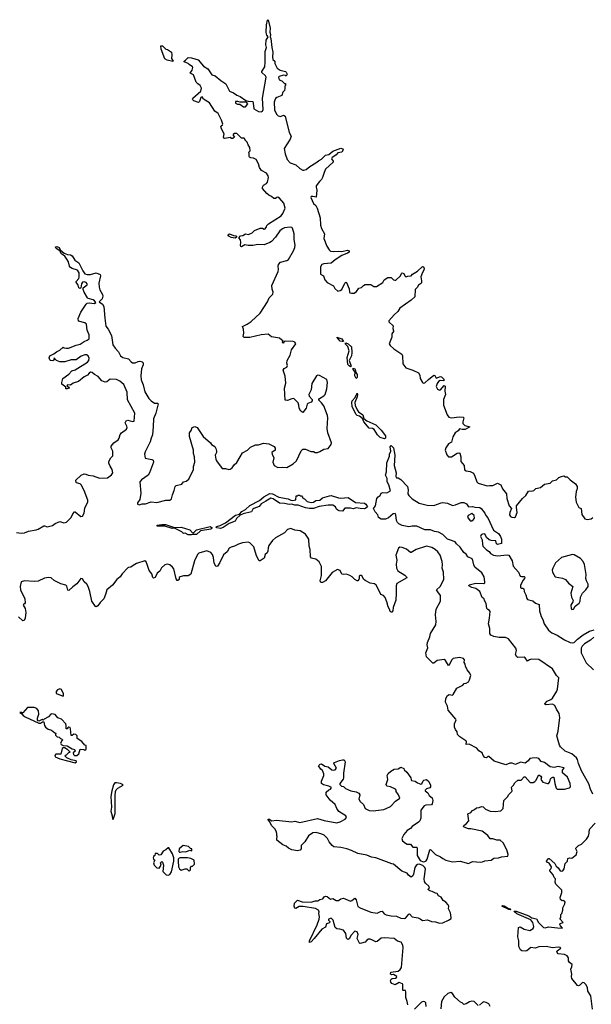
# Model space of a CAD drawing. Extents: x 2239781 to 2394849, y 665654 to 770575.
# Tile 113 of 147: x 2311097 to 2318175, y 721171 to 733369. Entities that reach past the tile are written whole.
import ezdxf

# ---------------------------------------------------------------- set-up
doc = ezdxf.new("R2010")
doc.units = 0

msp = doc.modelspace()

# ---------------------------------------------------------------- linework, layer by layer
at = {"layer": '0CON10XD'}
for points in [[(2311814, 730264), (2311747, 730285), (2311725, 730300), (2311714, 730315), (2311699, 730369), (2311681, 730401), (2311655, 730438), (2311615, 730470), (2311594, 730504), (2311550, 730535), (2311540, 730555), (2311555, 730560), (2311587, 730545), (2311598, 730518), (2311648, 730478), (2311688, 730458), (2311725, 730454), (2311746, 730445), (2311780, 730390), (2311831, 730355), (2311878, 730258), (2311902, 730222), (2311933, 730213), (2311975, 730212), (2312045, 730232), (2312095, 730213), (2312099, 730195), (2312077, 730105), (2312079, 730055), (2312090, 730020), (2312124, 729965), (2312127, 729945), (2312118, 729912), (2312080, 729875), (2312121, 729845), (2312137, 729815), (2312150, 729670), (2312165, 729570), (2312191, 729535), (2312233, 729455), (2312252, 729342), (2312278, 729298), (2312321, 729255), (2312344, 729205), (2312375, 729183), (2312445, 729169), (2312478, 729128), (2312495, 729118), (2312525, 729118), (2312565, 729136), (2312585, 729138), (2312615, 729130), (2312626, 729116), (2312624, 729094), (2312604, 729044), (2312597, 728955), (2312601, 728905), (2312627, 728845), (2312647, 728757), (2312697, 728675), (2312724, 728645), (2312765, 728616), (2312805, 728620), (2312811, 728611), (2312781, 728495), (2312752, 728425), (2312750, 728330), (2312741, 728225), (2312723, 728185), (2312712, 728138), (2312651, 728015), (2312643, 727985), (2312650, 727935), (2312735, 727922), (2312751, 727911), (2312754, 727885), (2312705, 727755), (2312688, 727725), (2312605, 727668), (2312585, 727645), (2312597, 727505), (2312583, 727425), (2312555, 727382), (2312554, 727365), (2312575, 727359), (2312615, 727370), (2312655, 727370), (2312725, 727396), (2312795, 727389), (2312905, 727416), (2312955, 727416), (2312975, 727433), (2312988, 727482), (2313010, 727535), (2313022, 727585), (2313035, 727600), (2313105, 727613), (2313127, 727643), (2313160, 727650), (2313193, 727677), (2313251, 727795), (2313249, 727835), (2313264, 727885), (2313262, 727955), (2313251, 727995), (2313251, 728035), (2313200, 728205), (2313201, 728249), (2313222, 728278), (2313233, 728317), (2313265, 728328), (2313296, 728316), (2313370, 728205), (2313458, 728128), (2313474, 728104), (2313513, 728083), (2313526, 728056), (2313533, 728023), (2313532, 728005), (2313517, 727975), (2313526, 727925), (2313535, 727903), (2313605, 727810), (2313645, 727809), (2313685, 727796), (2313705, 727799), (2313727, 727815), (2313753, 727855), (2313785, 727883), (2313827, 727953), (2313855, 728001), (2313916, 728034), (2313955, 728074), (2314015, 728101), (2314055, 728100), (2314115, 728121), (2314183, 728113), (2314250, 728080), (2314259, 728059), (2314260, 728035), (2314221, 728005), (2314224, 727985), (2314245, 727940), (2314233, 727885), (2314250, 727845), (2314295, 727821), (2314354, 727824), (2314405, 727819), (2314483, 727865), (2314526, 727904), (2314584, 728026), (2314605, 728047), (2314635, 728049), (2314701, 728021), (2314735, 728018), (2314755, 728008), (2314785, 728008), (2314815, 728018), (2314862, 728048), (2314915, 728057), (2314955, 728106), (2314960, 728125), (2314912, 728252), (2314904, 728306), (2314912, 728435), (2314907, 728467), (2314862, 728585), (2314835, 728624), (2314801, 728655), (2314801, 728665), (2314810, 728675), (2314865, 728708), (2314879, 728725), (2314902, 728795), (2314910, 728875), (2314902, 728912), (2314809, 728959), (2314787, 728963), (2314774, 728956), (2314715, 728860), (2314706, 728785), (2314678, 728725), (2314682, 728705), (2314717, 728665), (2314720, 728645), (2314708, 728632), (2314667, 728615), (2314656, 728605), (2314643, 728555), (2314605, 728501), (2314579, 728519), (2314556, 728555), (2314554, 728595), (2314545, 728622), (2314490, 728675), (2314465, 728672), (2314415, 728650), (2314383, 728655), (2314376, 728805), (2314393, 728865), (2314383, 728953), (2314359, 729025), (2314373, 729047), (2314404, 729066), (2314413, 729085), (2314406, 729115), (2314409, 729145), (2314446, 729214), (2314462, 729278), (2314518, 729355), (2314502, 729375), (2314484, 729384), (2314383, 729387), (2314372, 729378), (2314365, 729360), (2314355, 729360), (2314352, 729375), (2314360, 729385), (2314315, 729423), (2314215, 729440), (2314175, 729471), (2314085, 729463), (2313945, 729431), (2313875, 729431), (2313863, 729445), (2313874, 729485), (2313869, 729535), (2313855, 729568), (2313912, 729595), (2313965, 729631), (2314076, 729735), (2314167, 729875), (2314187, 729925), (2314232, 729968), (2314236, 729995), (2314222, 730032), (2314221, 730075), (2314299, 730251), (2314303, 730275), (2314296, 730315), (2314301, 730335), (2314325, 730364), (2314405, 730385), (2314425, 730399), (2314489, 730505), (2314506, 730545), (2314510, 730575), (2314495, 730645), (2314496, 730715), (2314474, 730784), (2314465, 730794), (2314445, 730799), (2314375, 730789), (2314352, 730778), (2314318, 730752), (2314264, 730676), (2314215, 730622), (2314193, 730607), (2314125, 730579), (2314045, 730584), (2313985, 730573), (2313925, 730572), (2313885, 730579), (2313845, 730556), (2313835, 730560), (2313830, 730575), (2313835, 730610), (2313831, 730641), (2313812, 730665), (2313831, 730689), (2313860, 730695), (2313895, 730714), (2313932, 730708), (2313975, 730730), (2314005, 730757), (2314075, 730787), (2314105, 730788), (2314125, 730772), (2314135, 730778), (2314155, 730802), (2314159, 730821), (2314179, 730841), (2314335, 730938), (2314355, 730966), (2314386, 731035), (2314369, 731095), (2314315, 731156), (2314295, 731169), (2314283, 731167), (2314265, 731152), (2314242, 731152), (2314215, 731180), (2314182, 731195), (2314156, 731216), (2314105, 731278), (2314102, 731295), (2314115, 731317), (2314155, 731340), (2314166, 731354), (2314178, 731415), (2314174, 731434), (2314155, 731466), (2314091, 731501), (2314066, 731536), (2314052, 731585), (2314025, 731637), (2313994, 731654), (2313957, 731657), (2313942, 731665), (2313938, 731675), (2313940, 731715), (2313930, 731725), (2313945, 731740), (2313950, 731745), (2313948, 731785), (2313927, 731817), (2313915, 731850), (2313890, 731875), (2313890, 731885), (2313875, 731900), (2313845, 731900), (2313785, 731960), (2313755, 731958), (2313742, 731945), (2313740, 731935), (2313758, 731915), (2313735, 731898), (2313718, 731898), (2313705, 731910), (2313635, 731897), (2313625, 731902), (2313622, 731915), (2313630, 731955), (2313596, 732015), (2313587, 732045), (2313590, 732055), (2313610, 732065), (2313612, 732075), (2313594, 732125), (2313554, 732205), (2313515, 732236), (2313447, 732337), (2313374, 732384), (2313355, 732412), (2313338, 732405), (2313322, 732355), (2313309, 732341), (2313254, 732364), (2313242, 732375), (2313238, 732385), (2313242, 732395), (2313338, 732482), (2313349, 732519), (2313333, 732553), (2313301, 732575), (2313284, 732594), (2313251, 732685), (2313207, 732705), (2313232, 732745), (2313241, 732775), (2313236, 732786), (2313195, 732813), (2313185, 732828), (2313132, 732845), (2313132, 732855), (2313152, 732868), (2313185, 732900), (2313225, 732898), (2313305, 732872), (2313371, 732795), (2313425, 732760), (2313475, 732687), (2313518, 732675), (2313587, 732615), (2313649, 732575), (2313696, 732485), (2313745, 732462), (2313785, 732432), (2313825, 732418), (2313898, 732368), (2313928, 732358), (2313982, 732355), (2313990, 732335), (2313997, 732265), (2314053, 732233), (2314085, 732226), (2314104, 732236), (2314112, 732258), (2314102, 732395), (2314147, 732655), (2314139, 732675), (2314094, 732714), (2314094, 732725), (2314132, 732785), (2314137, 732843), (2314136, 732975), (2314152, 733025), (2314146, 733056), (2314150, 733115), (2314172, 733155), (2314158, 733178), (2314150, 733210), (2314152, 733305), (2314165, 733363), (2314175, 733369), (2314198, 733265), (2314195, 733215), (2314204, 733185), (2314199, 733155), (2314208, 733135), (2314218, 733025), (2314232, 732965), (2314228, 732905), (2314233, 732875), (2314256, 732855), (2314258, 732825), (2314285, 732770), (2314324, 732744), (2314387, 732727), (2314398, 732718), (2314408, 732695), (2314395, 732670), (2314388, 732678), (2314365, 732680), (2314310, 732665), (2314302, 732655), (2314308, 732625), (2314345, 732612), (2314375, 732580), (2314388, 732578), (2314390, 732555), (2314380, 732545), (2314382, 732515), (2314377, 732493), (2314355, 732470), (2314341, 732429), (2314282, 732405), (2314265, 732391), (2314255, 732373), (2314250, 732345), (2314253, 732253), (2314275, 732198), (2314299, 732179), (2314325, 732168), (2314365, 732188), (2314383, 732175), (2314433, 731973), (2314458, 731925), (2314445, 731890), (2314370, 731775), (2314385, 731705), (2314411, 731635), (2314445, 731594), (2314515, 731569), (2314565, 731527), (2314604, 731504), (2314615, 731504), (2314645, 731514), (2314690, 731550), (2314765, 731594), (2314795, 731622), (2314835, 731642), (2314885, 731690), (2314925, 731700), (2314975, 731741), (2315075, 731779), (2315095, 731770), (2315101, 731755), (2315085, 731728), (2315035, 731718), (2315015, 731694), (2314985, 731674)], [(2312995, 732850), (2312924, 732866), (2312892, 732882), (2312850, 733005), (2312844, 733046), (2312865, 733043), (2312905, 733002), (2312925, 733000), (2312975, 732968), (2312981, 732935), (2312977, 732887), (2312998, 732855), (2312995, 732850)], [(2313868, 732288), (2313895, 732290), (2313922, 732325), (2313907, 732347), (2313827, 732347), (2313796, 732356), (2313770, 732355), (2313770, 732335), (2313795, 732322), (2313822, 732322), (2313868, 732288)], [(2314985, 731674), (2314967, 731663), (2314960, 731645), (2314980, 731615), (2314980, 731605), (2314884, 731515), (2314866, 731475), (2314848, 731412), (2314835, 731390), (2314808, 731365), (2314770, 731310), (2314768, 731295), (2314777, 731255), (2314768, 731172), (2314725, 731180), (2314705, 731178), (2314702, 731165), (2314735, 731093), (2314766, 731066), (2314781, 731035), (2314819, 730915), (2314820, 730825), (2314833, 730783), (2314870, 730715), (2314865, 730660), (2314901, 730565), (2314928, 730518), (2314945, 730502), (2314984, 730496), (2315045, 730502), (2315085, 730499), (2315155, 730512), (2315177, 730505), (2315175, 730490), (2315156, 730475), (2315085, 730446), (2315005, 730394), (2314955, 730354), (2314865, 730346), (2314838, 730335), (2314821, 730305), (2314823, 730215), (2314858, 730195), (2314875, 730148), (2314904, 730114), (2314983, 730073), (2315000, 730040), (2315035, 730007), (2315065, 730013), (2315085, 730027), (2315124, 730106), (2315135, 730118), (2315145, 730112), (2315176, 730035), (2315180, 729995), (2315187, 729985), (2315205, 729979), (2315238, 729982), (2315268, 730002), (2315298, 730042), (2315328, 730052), (2315354, 730076), (2315375, 730088), (2315445, 730090), (2315482, 730062), (2315515, 730063), (2315595, 730112), (2315612, 730145), (2315655, 730173), (2315695, 730173), (2315725, 730148), (2315741, 730141), (2315755, 730142), (2315812, 730195), (2315824, 730226), (2315835, 730232), (2315852, 730225), (2315868, 730195), (2315880, 730185), (2315905, 730192), (2315946, 730194), (2315962, 730218), (2316022, 730255), (2316085, 730312), (2316096, 730306), (2316106, 730285), (2316103, 730265), (2316087, 730237), (2316066, 730185), (2316074, 730135), (2316072, 730108), (2316062, 730095), (2316035, 730078), (2316019, 730051), (2315993, 730027), (2315988, 729935), (2315945, 729892), (2315804, 729796), (2315778, 729752), (2315735, 729714), (2315670, 729640), (2315670, 729625), (2315722, 729575), (2315718, 729545), (2315726, 729515), (2315726, 729505), (2315707, 729475), (2315706, 729435), (2315674, 729355), (2315683, 729333), (2315731, 729291), (2315829, 729225), (2315836, 729205), (2315842, 729105), (2315877, 729057), (2315965, 729028), (2316034, 728995), (2316050, 728965), (2316055, 728922), (2316083, 728873), (2316094, 728864), (2316115, 728868), (2316159, 728911), (2316225, 728966), (2316239, 728959), (2316255, 728928), (2316307, 728947), (2316320, 728945), (2316333, 728933), (2316348, 728915), (2316350, 728895), (2316305, 728897), (2316282, 728885), (2316265, 728862), (2316254, 728824), (2316272, 728792), (2316295, 728780), (2316306, 728784), (2316352, 728838), (2316365, 728830), (2316362, 728765), (2316370, 728725), (2316344, 728665), (2316346, 728595), (2316390, 728475), (2316413, 728445), (2316445, 728438), (2316541, 728449), (2316590, 728445), (2316596, 728435), (2316583, 728385), (2316586, 728365), (2316610, 728340), (2316670, 728325), (2316615, 728291), (2316575, 728290), (2316545, 728302), (2316528, 728275), (2316488, 728252), (2316459, 728201), (2316445, 728133), (2316405, 728114), (2316372, 728065), (2316366, 728035), (2316386, 727976), (2316405, 727954), (2316445, 727954), (2316515, 728000), (2316535, 728003), (2316548, 727998), (2316561, 727955), (2316560, 727895), (2316582, 727872), (2316599, 727845), (2316605, 727792), (2316625, 727778), (2316675, 727772), (2316715, 727752), (2316734, 727715), (2316756, 727645), (2316775, 727626), (2316885, 727593), (2316915, 727599), (2316955, 727596), (2317015, 727627), (2317055, 727607), (2317077, 727555), (2317126, 727496), (2317128, 727438), (2317158, 727345), (2317188, 727315), (2317165, 727265), (2317162, 727235), (2317175, 727216), (2317192, 727205), (2317225, 727201), (2317235, 727208), (2317259, 727265), (2317248, 727325), (2317250, 727345), (2317322, 727438), (2317364, 727476), (2317397, 727527), (2317415, 727531), (2317435, 727528), (2317464, 727536), (2317488, 727562), (2317547, 727575), (2317596, 727614), (2317665, 727628), (2317696, 727654), (2317743, 727667), (2317775, 727696), (2317805, 727710), (2317834, 727716), (2317855, 727707), (2317876, 727706), (2317915, 727667), (2317980, 727620), (2318001, 727585), (2318000, 727555), (2317986, 727525), (2317979, 727455), (2317990, 727390), (2318022, 727325), (2318048, 727315), (2318060, 727240), (2318097, 727185), (2318125, 727177), (2318175, 727186), (2318195, 727200)], [(2313765, 730664), (2313715, 730670), (2313688, 730685), (2313673, 730705), (2313696, 730714), (2313744, 730694), (2313775, 730690), (2313782, 730685), (2313782, 730675), (2313765, 730664)], [(2311056, 727016), (2311115, 727006), (2311155, 727010), (2311205, 727032), (2311299, 727049), (2311326, 727055), (2311395, 727098), (2311405, 727099), (2311435, 727084), (2311504, 727104), (2311535, 727129), (2311595, 727151), (2311645, 727136), (2311675, 727143), (2311735, 727201), (2311755, 727246), (2311775, 727271), (2311785, 727271), (2311855, 727213), (2311875, 727218), (2311896, 727255), (2311904, 727316), (2311940, 727395), (2311942, 727415), (2311894, 727535), (2311859, 727605), (2311845, 727618), (2311800, 727630), (2311794, 727636), (2311790, 727665), (2311858, 727725), (2311895, 727743), (2311915, 727740), (2311945, 727724), (2312005, 727716), (2312085, 727689), (2312186, 727694), (2312235, 727729), (2312251, 727755), (2312242, 727795), (2312218, 727838), (2312201, 727875), (2312201, 727895), (2312225, 727940), (2312250, 727965), (2312249, 728025), (2312229, 728065), (2312229, 728085), (2312262, 728125), (2312316, 728165), (2312329, 728185), (2312342, 728228), (2312359, 728251), (2312419, 728295), (2312426, 728315), (2312422, 728335), (2312404, 728375), (2312415, 728401), (2312435, 728407), (2312495, 728389), (2312514, 728395), (2312524, 728495), (2312430, 728660), (2312428, 728755), (2312385, 728848), (2312335, 728889), (2312295, 728911), (2312216, 728916), (2312175, 728884), (2312155, 728878), (2312114, 728894), (2312068, 728948), (2312025, 728972), (2311995, 728999), (2311975, 729002), (2311955, 728991), (2311935, 728964), (2311895, 728944), (2311825, 728887), (2311760, 728865), (2311725, 728842), (2311690, 728845), (2311682, 728832), (2311692, 728822), (2311705, 728820), (2311710, 728805), (2311686, 728794), (2311670, 728795), (2311668, 728818), (2311620, 728855), (2311618, 728875), (2311632, 728925), (2311705, 728979), (2311743, 729017), (2311785, 729033), (2311936, 729124), (2311954, 729146), (2311959, 729175), (2311945, 729206), (2311925, 729216), (2311905, 729217), (2311858, 729202), (2311795, 729154), (2311735, 729153), (2311655, 729131), (2311595, 729130), (2311552, 729145), (2311538, 729158), (2311525, 729180), (2311519, 729151), (2311505, 729143), (2311480, 729145), (2311470, 729155), (2311461, 729181), (2311470, 729205), (2311521, 729229), (2311554, 729256), (2311595, 729276), (2311635, 729310), (2311648, 729305), (2311675, 729298), (2311700, 729300), (2311794, 729336), (2311845, 729350), (2311895, 729384), (2311933, 729397), (2311956, 729414), (2311959, 729465), (2311934, 729524), (2311923, 729595), (2311905, 729613), (2311825, 729632), (2311821, 729665), (2311855, 729747), (2311919, 729845), (2311934, 729856), (2311955, 729860), (2312025, 729851), (2312039, 729865), (2312025, 729885), (2312008, 729898), (2311945, 729913), (2311935, 729921), (2311895, 729992), (2311883, 730025), (2311884, 730045), (2311934, 730085), (2311934, 730095), (2311921, 730111), (2311895, 730122), (2311874, 730116), (2311861, 730095), (2311854, 730046), (2311845, 730039), (2311831, 730045), (2311820, 730080), (2311795, 730115), (2311796, 730125), (2311828, 730162), (2311832, 730178), (2311833, 730233), (2311814, 730264)], [(2315089, 729381), (2315065, 729388), (2315024, 729436), (2315085, 729415), (2315105, 729384), (2315089, 729381)], [(2315195, 729070), (2315175, 729079), (2315162, 729098), (2315154, 729185), (2315175, 729265), (2315159, 729319), (2315129, 729355), (2315135, 729364), (2315164, 729355), (2315207, 729315), (2315210, 729245), (2315205, 729205), (2315178, 729145), (2315202, 729075), (2315195, 729070)], [(2315265, 728924), (2315248, 728955), (2315252, 729002), (2315228, 729035), (2315225, 729052), (2315245, 729045), (2315252, 729035), (2315258, 728998), (2315277, 728975), (2315277, 728935), (2315265, 728924)], [(2315615, 728175), (2315561, 728191), (2315526, 728226), (2315485, 728293), (2315465, 728304), (2315425, 728310), (2315358, 728385), (2315340, 728430), (2315305, 728455), (2315275, 728464), (2315261, 728481), (2315215, 728575), (2315209, 728625), (2315216, 728645), (2315251, 728689), (2315275, 728740), (2315280, 728720), (2315277, 728695), (2315245, 728625), (2315251, 728591), (2315275, 728535), (2315292, 728512), (2315345, 728475), (2315360, 728430), (2315395, 728400), (2315508, 728348), (2315575, 728285), (2315625, 728215), (2315626, 728185), (2315615, 728175)], [(2318195, 723775), (2318165, 723835), (2318144, 723904), (2318055, 724063), (2318015, 724155), (2318004, 724204), (2317993, 724225), (2317935, 724275), (2317851, 724305), (2317795, 724359), (2317781, 724381), (2317750, 724495), (2317766, 724555), (2317786, 724725), (2317777, 724775), (2317744, 724825), (2317725, 724874), (2317695, 724888), (2317615, 724879), (2317604, 724884), (2317601, 724895), (2317629, 724925), (2317673, 724945), (2317696, 724965), (2317749, 725051), (2317758, 725075), (2317773, 725215), (2317746, 725246), (2317695, 725326), (2317525, 725444), (2317435, 725448), (2317410, 725440), (2317385, 725422), (2317357, 725465), (2317345, 725473), (2317265, 725468), (2317254, 725475), (2317236, 725505), (2317250, 725555), (2317241, 725581), (2317149, 725699), (2317114, 725714), (2317035, 725715), (2316968, 725728), (2316933, 725745), (2316920, 725765), (2316918, 725825), (2316901, 725885), (2316916, 725955), (2316921, 726035), (2316915, 726050), (2316895, 726060), (2316882, 726075), (2316872, 726135), (2316851, 726175), (2316848, 726195), (2316825, 726212), (2316795, 726286), (2316745, 726321), (2316695, 726333), (2316657, 726355), (2316663, 726367), (2316745, 726387), (2316845, 726383), (2316856, 726394), (2316858, 726405), (2316849, 726465), (2316818, 726518), (2316733, 726585), (2316720, 726615), (2316710, 726670), (2316701, 726691), (2316646, 726716), (2316626, 726746), (2316595, 726767), (2316552, 726832), (2316505, 726874), (2316489, 726899), (2316430, 726920), (2316395, 726935), (2316335, 726989), (2316285, 727021), (2316235, 727027), (2316185, 727049), (2316115, 727047), (2316013, 727093), (2315956, 727094), (2315915, 727084), (2315835, 727103), (2315790, 727125), (2315775, 727139), (2315763, 727165), (2315754, 727235), (2315745, 727251), (2315720, 727245), (2315665, 727196), (2315625, 727180), (2315575, 727182), (2315542, 727202), (2315531, 727235), (2315500, 727270), (2315480, 727315), (2315504, 727345), (2315521, 727435), (2315535, 727456), (2315562, 727475), (2315573, 727505), (2315595, 727511), (2315645, 727508), (2315687, 727533), (2315670, 727605), (2315649, 727645), (2315648, 727665), (2315648, 727685), (2315626, 727725), (2315641, 727769), (2315645, 727880), (2315677, 727963), (2315677, 727985), (2315694, 728025), (2315686, 728075), (2315695, 728092), (2315725, 728065), (2315744, 727975), (2315736, 727846), (2315758, 727755), (2315755, 727708), (2315764, 727694), (2315785, 727691), (2315815, 727671), (2315901, 727585), (2315909, 727545), (2315904, 727494), (2315914, 727474), (2315955, 727431), (2316045, 727379), (2316144, 727354), (2316225, 727349), (2316315, 727384), (2316335, 727386), (2316395, 727378), (2316455, 727351), (2316492, 727358), (2316564, 727386), (2316595, 727387), (2316630, 727370), (2316655, 727332), (2316705, 727337), (2316735, 727328), (2316793, 727327), (2316812, 727315), (2316856, 727256), (2316870, 727225), (2316895, 727198), (2316966, 727046), (2317025, 727003), (2317053, 726965), (2317065, 726935), (2317062, 726878), (2317015, 726866), (2317003, 726875), (2316993, 726913), (2316937, 726917), (2316910, 726925), (2316878, 726955), (2316863, 726993), (2316855, 726998), (2316830, 726995), (2316812, 726985), (2316803, 726965), (2316824, 726924), (2316826, 726865), (2316834, 726845), (2316879, 726799), (2316910, 726780), (2316928, 726755), (2316966, 726736), (2317015, 726728), (2317135, 726738), (2317153, 726733), (2317195, 726665), (2317208, 726598), (2317272, 726525), (2317296, 726476), (2317310, 726470), (2317342, 726472), (2317354, 726464), (2317348, 726445), (2317330, 726425), (2317297, 726365), (2317298, 726335), (2317305, 726328), (2317326, 726326), (2317338, 726318), (2317342, 726285), (2317364, 726244), (2317376, 726196), (2317385, 726187), (2317450, 726170), (2317485, 726142), (2317530, 726125), (2317533, 726045), (2317554, 725975), (2317576, 725936), (2317593, 725883), (2317644, 725804), (2317685, 725774), (2317753, 725745), (2317845, 725685), (2317915, 725653), (2317943, 725647), (2317965, 725654), (2318003, 725695), (2318075, 725748), (2318155, 725794), (2318210, 725810)], [(2313585, 727065), (2313540, 727075), (2313531, 727085), (2313538, 727092), (2313578, 727102), (2313646, 727134), (2313771, 727229), (2313819, 727241), (2313846, 727275), (2313895, 727301), (2313948, 727352), (2314065, 727413), (2314121, 727459), (2314195, 727497), (2314226, 727496), (2314305, 727455), (2314421, 727431), (2314455, 727416), (2314475, 727414), (2314518, 727422), (2314522, 727468), (2314535, 727470), (2314545, 727480), (2314565, 727480), (2314572, 727472), (2314585, 727470), (2314600, 727455), (2314600, 727445), (2314623, 727433), (2314655, 727399), (2314707, 727387), (2314735, 727391), (2314765, 727414), (2314812, 727415), (2314846, 727444), (2314935, 727471), (2314955, 727473), (2315043, 727447), (2315075, 727440), (2315165, 727449), (2315255, 727388), (2315365, 727381), (2315385, 727366), (2315404, 727335), (2315385, 727317), (2315365, 727308), (2315315, 727311), (2315265, 727321), (2315225, 727310), (2315195, 727316), (2315125, 727316), (2315095, 727282), (2315055, 727283), (2315035, 727293), (2315022, 727305), (2315008, 727335), (2314975, 727356), (2314916, 727356), (2314805, 727337), (2314735, 727315), (2314685, 727314), (2314635, 727323), (2314545, 727355), (2314505, 727355), (2314465, 727366), (2314435, 727363), (2314376, 727376), (2314315, 727381), (2314235, 727431), (2314205, 727443), (2314145, 727404), (2314085, 727369), (2314061, 727339), (2313995, 727314), (2313983, 727305), (2313968, 727272), (2313864, 727246), (2313829, 727231), (2313782, 727188), (2313764, 727156), (2313692, 727128), (2313615, 727076), (2313585, 727065)], [(2316675, 727160), (2316695, 727161), (2316716, 727175), (2316728, 727195), (2316723, 727225), (2316695, 727252), (2316652, 727228), (2316644, 727205), (2316675, 727160)], [(2314288, 723248), (2314282, 723255), (2314283, 723285), (2314274, 723315), (2314255, 723346), (2314217, 723387), (2314193, 723433), (2314174, 723455), (2314174, 723466), (2314192, 723465), (2314214, 723444), (2314275, 723452), (2314465, 723432), (2314505, 723441), (2314565, 723424), (2314785, 723473), (2314866, 723446), (2315025, 723420), (2315065, 723433), (2315126, 723465), (2315142, 723485), (2315135, 723507), (2315049, 723559), (2315026, 723595), (2315005, 723645), (2314941, 723701), (2314894, 723765), (2314892, 723798), (2314925, 723828), (2314945, 723838), (2314960, 723855), (2314925, 723873), (2314859, 723889), (2314833, 723905), (2314834, 723935), (2314862, 724005), (2314864, 724025), (2314846, 724066), (2314824, 724084), (2314797, 724125), (2314816, 724145), (2314835, 724148), (2314875, 724122), (2314915, 724114), (2314964, 724074), (2314985, 724070), (2315005, 724076), (2315019, 724095), (2314987, 724155), (2314995, 724168), (2315058, 724192), (2315095, 724200), (2315115, 724198), (2315126, 724175), (2315106, 724035), (2315108, 723975), (2315102, 723958), (2315062, 723905), (2315063, 723893), (2315080, 723875), (2315107, 723867), (2315130, 723845), (2315196, 723816), (2315265, 723802), (2315297, 723787), (2315308, 723765), (2315295, 723712), (2315313, 723685), (2315356, 723646), (2315374, 723595), (2315425, 723572), (2315472, 723568), (2315605, 723584), (2315635, 723595), (2315688, 723622), (2315751, 723689), (2315806, 723724), (2315787, 723765), (2315758, 723805), (2315760, 723825), (2315750, 723835), (2315688, 723865), (2315645, 723874), (2315633, 723895), (2315656, 723954), (2315649, 724005), (2315661, 724029), (2315691, 724059), (2315735, 724083), (2315785, 724087), (2315815, 724107), (2315855, 724090), (2315860, 724075), (2315890, 724045), (2315940, 723975), (2315943, 723953), (2315950, 723945), (2315995, 723934), (2316024, 723914), (2316065, 723897), (2316076, 723904), (2316092, 723938), (2316103, 723947), (2316135, 723957), (2316165, 723931), (2316184, 723885), (2316183, 723865), (2316175, 723852), (2316135, 723840), (2316120, 723825), (2316120, 723815), (2316149, 723789), (2316167, 723757), (2316205, 723730), (2316211, 723695), (2316206, 723654), (2316195, 723640), (2316125, 723637), (2316105, 723628), (2316066, 723574), (2316066, 723475), (2316052, 723445), (2316034, 723426), (2315958, 723375), (2315935, 723348), (2315896, 723324), (2315854, 723276), (2315831, 723225), (2315836, 723195), (2315875, 723166), (2315895, 723156), (2315935, 723154), (2315966, 723116), (2316015, 723119), (2316020, 723100), (2316018, 723015), (2316055, 722953), (2316095, 722937), (2316115, 722938), (2316131, 722949), (2316142, 722968), (2316174, 723084), (2316185, 723090), (2316246, 723026), (2316308, 722998), (2316336, 722976), (2316375, 722956), (2316455, 722934), (2316552, 722942), (2316655, 722917), (2316705, 722941), (2316805, 722932), (2316830, 722935), (2316855, 722947), (2316935, 722958), (2316967, 722983), (2317025, 722986), (2317065, 722999), (2317142, 723005), (2317146, 723026), (2317131, 723085), (2317083, 723173), (2317045, 723204), (2317005, 723206), (2316955, 723220), (2316925, 723219), (2316895, 723264), (2316825, 723314), (2316685, 723343), (2316653, 723343), (2316602, 723365), (2316592, 723375), (2316597, 723385), (2316630, 723410), (2316658, 723445), (2316648, 723532), (2316685, 723547), (2316705, 723572), (2316728, 723582), (2316754, 723606), (2316785, 723610), (2316815, 723622), (2316835, 723618), (2316865, 723589), (2316925, 723562), (2316985, 723559), (2317055, 723569), (2317086, 723595), (2317094, 723696), (2317139, 723741), (2317155, 723770), (2317193, 723805), (2317196, 723815), (2317186, 723855), (2317190, 723865), (2317213, 723887), (2317228, 723915), (2317265, 723947), (2317305, 723948), (2317345, 723988), (2317355, 723990), (2317419, 723919), (2317455, 723919), (2317475, 723929), (2317487, 723943), (2317525, 724012), (2317552, 723995), (2317557, 723985), (2317552, 723955), (2317574, 723924), (2317635, 723908), (2317645, 723908), (2317662, 723925), (2317672, 723965), (2317682, 723975), (2317700, 723985), (2317713, 723983), (2317722, 723905), (2317740, 723850), (2317754, 723834), (2317845, 723834), (2317905, 723853), (2317917, 723865), (2317914, 723905), (2317880, 723985), (2317818, 724038), (2317818, 724072), (2317840, 724095), (2317835, 724100), (2317765, 724116), (2317714, 724104), (2317665, 724111), (2317595, 724167), (2317555, 724178), (2317524, 724214), (2317495, 724223), (2317445, 724221), (2317414, 724216), (2317392, 724188), (2317355, 724158), (2317300, 724170), (2317235, 724141), (2317195, 724156), (2317165, 724159), (2317115, 724138), (2316974, 724184), (2316905, 724240), (2316895, 724240), (2316876, 724224), (2316855, 724230), (2316835, 724252), (2316822, 724285), (2316782, 724312), (2316758, 724345), (2316662, 724392), (2316625, 724390), (2316628, 724425), (2316623, 724433), (2316547, 724485), (2316517, 724515), (2316514, 724545), (2316492, 724575), (2316482, 724605), (2316480, 724645), (2316500, 724695), (2316497, 724705), (2316403, 724813), (2316394, 724865), (2316370, 724915), (2316372, 724958), (2316394, 724996), (2316415, 725009), (2316455, 725002), (2316465, 725007), (2316512, 725088), (2316584, 725126), (2316600, 725145), (2316625, 725148), (2316654, 725166), (2316669, 725191), (2316683, 725245), (2316673, 725275), (2316640, 725315), (2316618, 725358), (2316612, 725385), (2316600, 725405), (2316605, 725440), (2316592, 725455), (2316545, 725468), (2316465, 725453), (2316444, 725435), (2316415, 725372), (2316405, 725368), (2316370, 725430), (2316355, 725444), (2316265, 725428), (2316225, 725398), (2316215, 725398), (2316134, 725475), (2316128, 725525), (2316150, 725585), (2316142, 725625), (2316148, 725652), (2316175, 725722), (2316184, 725766), (2316250, 725870), (2316254, 725915), (2316244, 725994), (2316254, 726065), (2316308, 726165), (2316306, 726236), (2316275, 726279), (2316258, 726305), (2316302, 726348), (2316348, 726435), (2316343, 726525), (2316329, 726575), (2316333, 726615), (2316328, 726655), (2316302, 726735), (2316275, 726776), (2316241, 726805), (2316199, 726829), (2316135, 726847), (2316006, 726805), (2315945, 726766), (2315935, 726768), (2315885, 726811), (2315835, 726830), (2315805, 726832), (2315788, 726822), (2315756, 726735), (2315766, 726674), (2315760, 726625), (2315763, 726575), (2315780, 726540), (2315866, 726486), (2315888, 726465), (2315890, 726455), (2315768, 726382), (2315759, 726355), (2315759, 726265), (2315755, 726178), (2315720, 726085), (2315716, 726045), (2315705, 726028), (2315695, 726027), (2315684, 726035), (2315677, 726065), (2315658, 726095), (2315645, 726158), (2315621, 726211), (2315600, 726235), (2315567, 726247), (2315554, 726285), (2315511, 726365), (2315490, 726380), (2315435, 726386), (2315375, 726422), (2315355, 726437), (2315339, 726475), (2315325, 726484), (2315310, 726485), (2315300, 726475), (2315302, 726455), (2315297, 726435), (2315285, 726418), (2315275, 726417), (2315245, 726434), (2315216, 726466), (2315185, 726484), (2315145, 726500), (2315104, 726494), (2315088, 726498), (2315065, 726543), (2315033, 726557), (2314965, 726519), (2314883, 726415), (2314845, 726398), (2314825, 726398), (2314816, 726416), (2314833, 726485), (2314834, 726594), (2314804, 726654), (2314765, 726684), (2314709, 726699), (2314697, 726715), (2314694, 726804), (2314682, 726845), (2314678, 726935), (2314637, 726995), (2314572, 727035), (2314505, 727046), (2314455, 727064), (2314415, 727052), (2314378, 727012), (2314265, 726949), (2314226, 726915), (2314182, 726855), (2314172, 726825), (2314171, 726785), (2314160, 726765), (2314136, 726744), (2314125, 726697), (2314075, 726663), (2314064, 726664), (2314028, 726725), (2313995, 726837), (2313945, 726886), (2313926, 726896), (2313855, 726886), (2313805, 726870), (2313755, 726845), (2313714, 726835), (2313690, 726820), (2313664, 726775), (2313621, 726739), (2313575, 726645), (2313545, 726598), (2313535, 726593), (2313525, 726598), (2313505, 726637), (2313498, 726708), (2313484, 726745), (2313465, 726770), (2313415, 726789), (2313315, 726758), (2313298, 726742), (2313261, 726665), (2313215, 726500), (2313185, 726478), (2313125, 726479), (2313085, 726468), (2313073, 726457), (2313070, 726435), (2313055, 726422), (2313045, 726422), (2313035, 726440), (2313005, 726565), (2312988, 726588), (2312955, 726615), (2312925, 726625), (2312895, 726614), (2312853, 726577), (2312832, 726538), (2312799, 726511), (2312775, 726457), (2312755, 726449), (2312745, 726458), (2312731, 726505), (2312702, 726545), (2312675, 726618), (2312664, 726654), (2312645, 726664), (2312545, 726630), (2312502, 726608), (2312475, 726586), (2312445, 726584), (2312435, 726576), (2312364, 726505), (2312341, 726465), (2312298, 726432), (2312245, 726363), (2312176, 726305), (2312161, 726249), (2312137, 726195), (2312092, 726148), (2312065, 726109), (2312045, 726096), (2312035, 726100), (2311989, 726165), (2311964, 726285), (2311945, 726345), (2311926, 726375), (2311895, 726404), (2311875, 726440), (2311854, 726446), (2311805, 726379), (2311755, 726344), (2311705, 726297), (2311692, 726302), (2311679, 726349), (2311669, 726365), (2311605, 726381), (2311565, 726402)], [(2313225, 726985), (2313185, 726988), (2313145, 727008), (2313125, 727004), (2313103, 727025), (2313015, 727068), (2312984, 727066), (2312895, 727094), (2312800, 727095), (2312800, 727105), (2312855, 727115), (2312904, 727114), (2313015, 727077), (2313095, 727083), (2313205, 727048), (2313235, 727010), (2313245, 727008), (2313285, 727047), (2313455, 727092), (2313481, 727075), (2313478, 727065), (2313465, 727057), (2313335, 727038), (2313285, 726991), (2313245, 726991), (2313225, 726985)], [(2317935, 726063), (2317955, 726064), (2317977, 726105), (2318025, 726140), (2318036, 726164), (2318041, 726215), (2318066, 726264), (2318108, 726305), (2318136, 726345), (2318138, 726375), (2318116, 726416), (2318108, 726445), (2318112, 726495), (2318091, 726621), (2318075, 726656), (2318040, 726695), (2317965, 726740), (2317944, 726744), (2317805, 726704), (2317731, 726639), (2317699, 726575), (2317692, 726548), (2317696, 726525), (2317728, 726465), (2317818, 726448), (2317855, 726432), (2317895, 726386), (2317948, 726348), (2317922, 726265), (2317931, 726215), (2317951, 726175), (2317948, 726155), (2317934, 726136), (2317923, 726115), (2317928, 726075), (2317935, 726063)], [(2311565, 726402), (2311525, 726423), (2311485, 726455), (2311455, 726459), (2311405, 726449), (2311325, 726412), (2311275, 726407), (2311155, 726416), (2311116, 726404), (2311104, 726345), (2311107, 726305), (2311159, 726195), (2311163, 726145), (2311155, 726130), (2311142, 726125), (2311140, 726115), (2311163, 726075), (2311172, 726025), (2311166, 725954), (2311150, 725925), (2311135, 725922), (2311082, 725972)], [(2318205, 725718), (2318165, 725683), (2318092, 725638), (2318061, 725609), (2318049, 725581), (2318048, 725525), (2318113, 725403), (2318204, 725315)], [(2311635, 724990), (2311640, 724995), (2311639, 725015), (2311615, 725069), (2311595, 725080), (2311563, 725067), (2311550, 725045), (2311548, 725025), (2311560, 725015), (2311635, 724990)], [(2311805, 724252), (2311828, 724272), (2311845, 724330), (2311885, 724328), (2311905, 724320), (2311918, 724332), (2311918, 724375), (2311903, 724383), (2311866, 724426), (2311810, 724465), (2311810, 724495), (2311790, 724515), (2311765, 724518), (2311745, 724502), (2311732, 724502), (2311727, 724583), (2311720, 724600), (2311705, 724602), (2311693, 724597), (2311685, 724582), (2311672, 724582), (2311673, 724625), (2311667, 724647), (2311615, 724703), (2311569, 724719), (2311535, 724759), (2311495, 724771), (2311482, 724765), (2311455, 724732), (2311400, 724705), (2311388, 724692), (2311375, 724698), (2311335, 724680), (2311325, 724682), (2311317, 724695), (2311317, 724715), (2311332, 724765), (2311328, 724805), (2311310, 724835), (2311275, 724848), (2311195, 724847), (2311135, 724780), (2311122, 724782), (2311115, 724790), (2311100, 724785), (2311125, 724770), (2311138, 724748), (2311163, 724733), (2311335, 724653), (2311356, 724654), (2311378, 724672), (2311395, 724670), (2311404, 724625), (2311416, 724606), (2311449, 724579), (2311490, 724565), (2311532, 724532), (2311545, 724530), (2311550, 724525), (2311542, 724518), (2311540, 724505), (2311560, 724485), (2311585, 724480), (2311600, 724465), (2311615, 724460), (2311630, 724445), (2311617, 724433), (2311600, 724405), (2311610, 724390), (2311635, 724378), (2311685, 724372), (2311745, 724337), (2311776, 724326), (2311782, 724308), (2311760, 724285), (2311762, 724265), (2311775, 724253), (2311805, 724252)], [(2311785, 724162), (2311800, 724175), (2311796, 724186), (2311735, 724199), (2311682, 724225), (2311660, 724245), (2311662, 724258), (2311675, 724260), (2311705, 724290), (2311720, 724295), (2311685, 724330), (2311675, 724330), (2311657, 724347), (2311635, 724350), (2311622, 724338), (2311605, 724270), (2311545, 724269), (2311531, 724255), (2311537, 724235), (2311595, 724211), (2311785, 724162)], [(2312255, 723462), (2312280, 723535), (2312277, 723755), (2312283, 723805), (2312291, 723829), (2312310, 723850), (2312377, 723885), (2312370, 723895), (2312347, 723905), (2312295, 723916), (2312275, 723914), (2312259, 723891), (2312238, 723815), (2312227, 723745), (2312234, 723615), (2312225, 723565), (2312243, 723505), (2312245, 723470), (2312255, 723462)], [(2318190, 721110), (2318171, 721275), (2318134, 721335), (2318127, 721377), (2318109, 721415), (2318088, 721435), (2318065, 721440), (2318035, 721406), (2318015, 721399), (2318004, 721405), (2317935, 721492), (2317930, 721515), (2317936, 721544), (2317923, 721605), (2317936, 721635), (2317938, 721665), (2317905, 721688), (2317895, 721710), (2317891, 721745), (2317875, 721771), (2317845, 721786), (2317767, 721797), (2317752, 721812), (2317748, 721825), (2317752, 721835), (2317798, 721865), (2317790, 721875), (2317765, 721879), (2317695, 721869), (2317618, 721888), (2317525, 721882), (2317482, 721868), (2317425, 721874), (2317378, 721835), (2317355, 721830), (2317315, 721832), (2317297, 721847), (2317280, 721885), (2317278, 721955), (2317264, 722006), (2317275, 722122), (2317295, 722132), (2317342, 722102), (2317415, 722083), (2317455, 722111), (2317465, 722135), (2317450, 722185), (2317427, 722217), (2317252, 722292), (2317224, 722315), (2317220, 722325), (2317245, 722326), (2317401, 722265), (2317441, 722241), (2317495, 722228), (2317522, 722185), (2317585, 722124), (2317605, 722120), (2317645, 722131), (2317755, 722118), (2317818, 722115), (2317794, 722144), (2317787, 722165), (2317788, 722172), (2317828, 722185), (2317790, 722225), (2317790, 722235), (2317798, 722245), (2317798, 722282), (2317810, 722295), (2317822, 722335), (2317823, 722367), (2317847, 722415), (2317850, 722435), (2317845, 722448), (2317825, 722458), (2317815, 722452), (2317795, 722470), (2317788, 722495), (2317810, 722555), (2317809, 722585), (2317735, 722658), (2317727, 722685), (2317732, 722725), (2317715, 722742), (2317702, 722775), (2317662, 722825), (2317662, 722835), (2317680, 722855), (2317681, 722875), (2317655, 722918), (2317625, 722930), (2317621, 722945), (2317644, 722976), (2317655, 722978), (2317725, 722915), (2317741, 722881), (2317765, 722860), (2317790, 722825), (2317805, 722820), (2317822, 722825), (2317840, 722850), (2317853, 722915), (2317882, 722945), (2317883, 722975), (2317905, 722987), (2317935, 722982), (2317987, 723023), (2318000, 723065), (2317982, 723095), (2317984, 723105), (2318015, 723140), (2318055, 723156), (2318114, 723215), (2318142, 723255), (2318149, 723289), (2318148, 723315), (2318156, 723345), (2318223, 723415)], [(2315903, 721163), (2315896, 721206), (2315878, 721255), (2315880, 721325), (2315875, 721340), (2315845, 721340), (2315840, 721345), (2315842, 721415), (2315836, 721426), (2315795, 721442), (2315745, 721412), (2315705, 721428), (2315692, 721445), (2315690, 721465), (2315697, 721483), (2315708, 721492), (2315750, 721495), (2315765, 721502), (2315767, 721515), (2315725, 721538), (2315700, 721535), (2315690, 721545), (2315692, 721568), (2315785, 721581), (2315810, 721600), (2315823, 721625), (2315845, 721875), (2315841, 721905), (2315819, 721939), (2315775, 721954), (2315735, 721984), (2315615, 721996), (2315575, 721988), (2315525, 721949), (2315505, 721944), (2315465, 721967), (2315436, 721976), (2315415, 721976), (2315395, 721967), (2315375, 721939), (2315328, 721928), (2315315, 721923), (2315305, 721928), (2315274, 721985), (2315289, 722035), (2315275, 722068), (2315245, 722077), (2315202, 722028), (2315178, 721982), (2315165, 721974), (2315155, 721978), (2315145, 721990), (2315136, 722046), (2315105, 722090), (2315063, 722103), (2315025, 722107), (2315002, 722122), (2314977, 722215), (2314955, 722238), (2314922, 722225), (2314922, 722215), (2314937, 722195), (2314935, 722180), (2314895, 722168), (2314883, 722125), (2314840, 722100), (2314745, 721984), (2314705, 721944), (2314685, 721938), (2314684, 721955), (2314779, 722155), (2314804, 722225), (2314811, 722255), (2314802, 722295), (2314804, 722316), (2314795, 722335), (2314758, 722358), (2314607, 722383), (2314556, 722384), (2314515, 722358), (2314505, 722362), (2314496, 722385), (2314499, 722425), (2314539, 722461), (2314595, 722442), (2314705, 722437), (2314755, 722451), (2314788, 722452), (2314815, 722470), (2314851, 722479), (2314867, 722503), (2314885, 722510), (2314905, 722508), (2314945, 722472), (2314975, 722482), (2315017, 722457), (2315045, 722458), (2315072, 722478), (2315105, 722484), (2315195, 722449), (2315210, 722455), (2315245, 722487), (2315263, 722463), (2315285, 722384), (2315314, 722364), (2315445, 722314), (2315525, 722301), (2315565, 722321), (2315585, 722323), (2315612, 722292), (2315635, 722279), (2315695, 722266), (2315765, 722263), (2315815, 722239), (2315858, 722232), (2315875, 722236), (2315915, 722286), (2315925, 722290), (2315955, 722253), (2316032, 722242), (2316058, 722228), (2316085, 722208), (2316147, 722217), (2316195, 722198), (2316245, 722192), (2316296, 722174), (2316335, 722178), (2316408, 722212), (2316438, 722232), (2316440, 722245), (2316430, 722305), (2316408, 722355), (2316412, 722385), (2316402, 722405), (2316375, 722436), (2316342, 722455), (2316315, 722497), (2316285, 722514), (2316268, 722545), (2316245, 722548), (2316205, 722570), (2316176, 722576), (2316150, 722595), (2316170, 722615), (2316162, 722635), (2316121, 722671), (2316110, 722690), (2316105, 722725), (2316122, 722845), (2316114, 722865), (2316091, 722891), (2316045, 722905), (2316025, 722902), (2316005, 722890), (2315992, 722865), (2315975, 722781), (2315965, 722762), (2315945, 722747), (2315910, 722770), (2315894, 722795), (2315831, 722821), (2315726, 722906), (2315705, 722912), (2315505, 722985), (2315455, 722994), (2315395, 723017), (2315285, 723039), (2315205, 723078), (2315148, 723098), (2315075, 723114), (2314985, 723121), (2314965, 723136), (2314928, 723185), (2314907, 723225), (2314869, 723265), (2314839, 723279), (2314768, 723298), (2314726, 723294), (2314672, 723258), (2314626, 723184), (2314583, 723137), (2314583, 723095), (2314568, 723082), (2314536, 723074), (2314465, 723086), (2314425, 723104), (2314398, 723128), (2314357, 723145), (2314282, 723205), (2314280, 723235), (2314288, 723248)], [(2312935, 722772), (2312955, 722780), (2312975, 722810), (2313006, 722945), (2313006, 722985), (2312991, 723035), (2312945, 723110), (2312935, 723110), (2312906, 723084), (2312875, 723068), (2312845, 723022), (2312825, 723020), (2312805, 723040), (2312775, 723040), (2312770, 723015), (2312755, 723000), (2312751, 722985), (2312755, 722970), (2312770, 722955), (2312753, 722925), (2312760, 722895), (2312795, 722860), (2312822, 722858), (2312850, 722895), (2312842, 722925), (2312855, 722940), (2312865, 722930), (2312878, 722895), (2312868, 722818), (2312910, 722775), (2312935, 722772)], [(2313085, 723054), (2313115, 723062), (2313155, 723061), (2313205, 723080), (2313225, 723073), (2313230, 723075), (2313230, 723095), (2313212, 723102), (2313187, 723127), (2313123, 723137), (2313073, 723095), (2313068, 723065), (2313074, 723054), (2313085, 723054)], [(2313195, 722822), (2313210, 722835), (2313210, 722865), (2313225, 722880), (2313238, 722882), (2313260, 722905), (2313258, 722958), (2313216, 722976), (2313174, 722984), (2313085, 722986), (2313070, 722980), (2313061, 722969), (2313058, 722945), (2313062, 722875), (2313075, 722848), (2313095, 722832), (2313145, 722849), (2313165, 722848), (2313195, 722822)], [(2317175, 722342), (2317153, 722345), (2317066, 722385), (2317075, 722395), (2317095, 722391), (2317126, 722375), (2317140, 722360), (2317170, 722355), (2317179, 722345), (2317175, 722342)], [(2316775, 721156), (2316726, 721206), (2316695, 721209), (2316665, 721202), (2316625, 721176), (2316595, 721170), (2316575, 721190), (2316555, 721198), (2316485, 721260), (2316456, 721306), (2316435, 721315), (2316397, 721303), (2316352, 721265), (2316319, 721205), (2316310, 721115)], [(2316130, 721145), (2316125, 721188), (2316115, 721200), (2316095, 721206), (2316072, 721198), (2315985, 721112)], [(2316922, 721145), (2316908, 721175), (2316872, 721195), (2316845, 721201), (2316828, 721195), (2316789, 721161)]]:
    msp.add_lwpolyline(points, dxfattribs=at)

doc.saveas('drawing.dxf')
